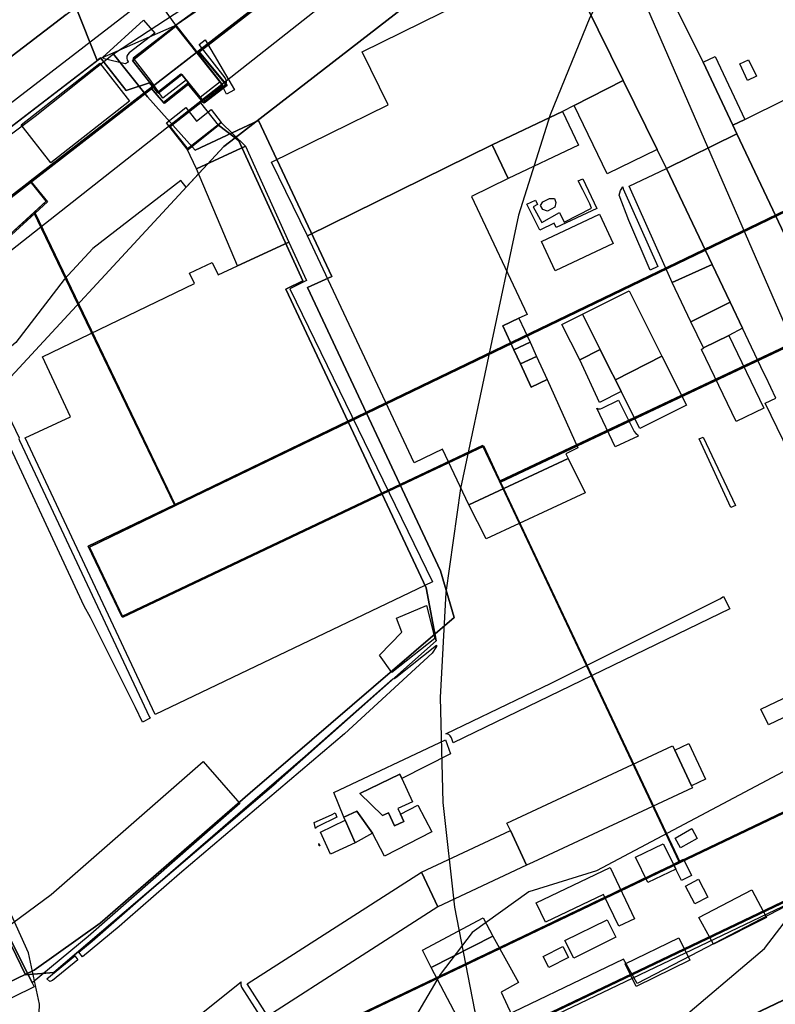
# Model space of a CAD drawing. Header units: metres. Extents: x 15747 to 16863, y 15840 to 16796.
# Tile 30 of 35: x 16537 to 16715, y 16133 to 16365. Entities that reach past the tile are written whole.
import ezdxf

# ---------------------------------------------------------------- set-up
doc = ezdxf.new("R2010")
doc.units = ezdxf.units.M
doc.linetypes.add('L00s01s', pattern=[3, 3, 0])
for name, color, linetype, true_color in [('02 Озеленение', 7, 'Continuous', 0xe4efdb), ('03 Существующее использование', 7, 'Continuous', 0x808080), ('04 Земельные участки (ЕГРН)', 7, 'Continuous', 0x1f3fbf), ('05 Застройка', 7, 'Continuous', 0x8c8c8c), ('06 Дороги и железная дорога', 7, 'Continuous', 0xb4b4b4), ('07 ЗОУИТ и СЗЗ', 7, 'Continuous', 0x000000), ('08 Красные линии и ЛГР', 7, 'Continuous', 0xff0000), ('10 ГПЗУ', 7, 'Continuous', 0x7b7bf2), ('12 ПЗЗ – территориальные зоны', 7, 'Continuous', 0x000000), ('13 Генплан – функциональные зоны', 7, 'Continuous', 0x000000)]:
    doc.layers.add(name, color=color, linetype=linetype, true_color=true_color)
doc.linetypes.add('L00s18t', pattern='A,10,[165,red_lns.shx,S=2,R=180,X=2.5,Y=2.5],10', length=20)

msp = doc.modelspace()

# ---------------------------------------------------------------- linework, layer by layer
at = {"layer": '02 Озеленение', "true_color": 0xe4efdb}
for points in [[(16562.38, 16355.22), (16561.66, 16354.83), (16556.69, 16356.01), (16556.49, 16356.19), (16556.34, 16356.26), (16565.96, 16365.12), (16568.62, 16362.01), (16562.61, 16357.39), (16562.29, 16357.04), (16562.08, 16356.62), (16562.02, 16356.15), (16562.11, 16355.69), (16562.34, 16355.28)], [(16584.76, 16349.2), (16584.98, 16349.37), (16585.36, 16349.81), (16585.54, 16350.37), (16585.5, 16350.95), (16585.23, 16351.47), (16579.08, 16359.33), (16580.52, 16360.44), (16587.43, 16348.64), (16585.58, 16347.67)], [(16663.36, 16316.18), (16662.85, 16317.21), (16659.51, 16315.56), (16656.47, 16321.71), (16658.47, 16322.64), (16658.91, 16321.6), (16657.91, 16321.08), (16659.94, 16317.39), (16664.12, 16319.75), (16665.23, 16317.5), (16671.7, 16320.75), (16671.31, 16321.76), (16669.68, 16325.12), (16668.55, 16327.18), (16669.63, 16327.67), (16672.94, 16320.69), (16672.93, 16320.69)], [(16687.35, 16307.02), (16685.55, 16306.15), (16680.52, 16317.88), (16678.2, 16323.83), (16678.51, 16324.94), (16679.09, 16325.81), (16679.2, 16325.31)], [(16661.75, 16323.08), (16662.94, 16323.04), (16663.31, 16322.12), (16663.05, 16321.01), (16661.27, 16320.05), (16660.24, 16320.42), (16659.65, 16321.38), (16660.17, 16322.27)], [(16567.55, 16200.46), (16565.71, 16199.59), (16564.08, 16202.99), (16553.48, 16224.24), (16551.94, 16226.91), (16529.83, 16274.42), (16532.3, 16275.67), (16536.61, 16266.6), (16536.6, 16266.4), (16536.73, 16265.95), (16567.36, 16200.73)], [(16682.54, 16267.42), (16682.72, 16267.02), (16677.28, 16264.52), (16672.96, 16273.57), (16673.3, 16273.45), (16673.78, 16273.44), (16674.23, 16273.59), (16678.05, 16275.51), (16681.78, 16268.1), (16682.14, 16267.64)], [(16697.08, 16266.35), (16698.02, 16266.8), (16705.69, 16250.61), (16704.56, 16250.14)], [(16639.08, 16194.66), (16638.62, 16195.89), (16638.37, 16196.32), (16638, 16196.64), (16637.54, 16196.83), (16637.35, 16196.84), (16662.14, 16208.77), (16701.98, 16228.67), (16702.84, 16229.22), (16704.36, 16226.31), (16699.48, 16223.95)], [(16635.12, 16217.71), (16635.14, 16217.41), (16634.1, 16215.85), (16613.37, 16196.8), (16574.51, 16163.77), (16562.21, 16153.09), (16560.2, 16151.34), (16551.62, 16144.21), (16550.75, 16145.31), (16553.84, 16147.88), (16553.87, 16147.9), (16572.35, 16164.07), (16589.45, 16178.86), (16604.13, 16191.52), (16624.79, 16209.78), (16625.1, 16209.84), (16625.52, 16210.07)], [(16611.62, 16177.14), (16607.1, 16174.97), (16606.63, 16174.63), (16606.56, 16174.5), (16606.26, 16175.9), (16610.31, 16177.73), (16611.21, 16178.15)], [(16607.57, 16170.38), (16607.44, 16170.37), (16607.32, 16170.92)], [(16549.75, 16144.48), (16550.5, 16143.5), (16544.47, 16138.64), (16543.86, 16138.4), (16543.17, 16139)], [(16593.45, 16130.32), (16590.71, 16130.88), (16588.02, 16129.79), (16578.48, 16129.92), (16589.02, 16138.35), (16588.94, 16138.18), (16588.93, 16137.6), (16589.14, 16137.05)]]:
    msp.add_lwpolyline(points, close=True, dxfattribs=at)
at = {"layer": '03 Существующее использование', "true_color": 0x808080}
for points in [[(16863.13, 16624.06), (16468.64, 16318.89), (16443.62, 16303.23), (16435.47, 16298.12), (16430.02, 16294.71), (16435.09, 16282.94), (16468.19, 16303.15), (16516.14, 16342.29), (16547.75, 16366.42), (16603.84, 16408.89), (16661.16, 16452.59), (16726.79, 16502.02), (16768.31, 16534.73), (16816.42, 16571.41), (16863.13, 16607.16)], [(16863.13, 16624.06), (16468.64, 16318.89), (16443.62, 16303.23), (16435.47, 16298.12), (16430.02, 16294.71), (16435.09, 16282.94), (16468.19, 16303.15), (16516.14, 16342.29), (16547.75, 16366.42), (16603.84, 16408.89), (16661.16, 16452.59), (16726.79, 16502.02), (16768.31, 16534.73), (16816.42, 16571.41), (16863.13, 16607.16)], [(16554.64, 16072.9), (16555.86, 16076.35), (16557.45, 16080.87), (16597.51, 16099.99), (16681.45, 16140.05), (16756.9, 16176.05), (16863.13, 16226.75), (16863.13, 16247.8), (16692.64, 16166.44), (16549.21, 16097.99), (16541.19, 16100.81), (16552.48, 16077.39), (16553.54, 16075.18)], [(16554.64, 16072.9), (16555.86, 16076.35), (16557.45, 16080.87), (16597.51, 16099.99), (16681.45, 16140.05), (16756.9, 16176.05), (16863.13, 16226.75), (16863.13, 16247.8), (16692.64, 16166.44), (16549.21, 16097.99), (16541.19, 16100.81), (16552.48, 16077.39), (16553.54, 16075.18)]]:
    msp.add_lwpolyline(points, close=True, dxfattribs=at)
msp.add_lwpolyline([(16547.75, 16366.42), (16516.14, 16342.29), (16468.19, 16303.15), (16435.09, 16282.94), (16443.93, 16264.97), (16446.93, 16258.79), (16469.5, 16272.64), (16469.96, 16273.08), (16470.44, 16273.5), (16470.94, 16273.91), (16502.1, 16298.04), (16568.34, 16349.27), (16567.67, 16350.11), (16563.37, 16355.61), (16573.57, 16363.68), (16573.71, 16363.63), (16578.74, 16357.32), (16581.2, 16359.22), (16863.13, 16577.28)], dxfattribs=at)
msp.add_lwpolyline([(16547.75, 16366.42), (16516.14, 16342.29), (16468.19, 16303.15), (16435.09, 16282.94), (16443.93, 16264.97), (16446.93, 16258.79), (16469.5, 16272.64), (16469.96, 16273.08), (16470.44, 16273.5), (16470.94, 16273.91), (16502.1, 16298.04), (16568.34, 16349.27), (16567.67, 16350.11), (16563.37, 16355.61), (16573.57, 16363.68), (16573.71, 16363.63), (16578.74, 16357.32), (16581.2, 16359.22), (16863.13, 16577.28)], dxfattribs=at)
at = {"layer": '03 Существующее использование', "true_color": 0xcfd1eb}
for points in [[(16558.92, 16357.05), (16566.93, 16346.99), (16578.15, 16334.46), (16593.12, 16341.45), (16610.38, 16304.68), (16604.71, 16302.02), (16636.06, 16235.28), (16639.25, 16224.27), (16591.13, 16182.86), (16555.79, 16152.18), (16540.2, 16141.07), (16527.86, 16135.18), (16545.46, 16096.18), (16669.97, 15839.57), (16700.73, 15839.57), (16863.13, 15917.27), (16863.13, 16275.89), (16828.45, 16264.93), (16789, 16248.17), (16698.43, 16448.34)], [(16591.13, 16182.86), (16639.25, 16224.27), (16636.06, 16235.28), (16604.71, 16302.02), (16610.38, 16304.68), (16593.12, 16341.45), (16578.15, 16334.46), (16566.93, 16346.99), (16558.92, 16357.05), (16540.41, 16342.36), (16456.43, 16279.71), (16490.38, 16213.15), (16502.7, 16187.45), (16506.53, 16179.58), (16509.7, 16173.06), (16527.86, 16135.18), (16540.2, 16141.07), (16555.79, 16152.18)]]:
    msp.add_lwpolyline(points, close=True, dxfattribs=at)
at = {"layer": '03 Существующее использование', "true_color": 0xf9e79f}
for points in [[(16573.56, 16250.66), (16614.49, 16270.37), (16743.64, 16332.55), (16725.65, 16369.21), (16701.15, 16424.8), (16700.32, 16426.71), (16700.6, 16429.25), (16703.02, 16429.93), (16695.06, 16445.86), (16694.19, 16446.61), (16680.63, 16436.12), (16579.11, 16357.6), (16585.69, 16349.71), (16580.3, 16345.54), (16579.93, 16346), (16576.66, 16350.02), (16570.93, 16345.47), (16567.98, 16348.99), (16539.51, 16326.97), (16543.29, 16322.23), (16540.38, 16319.57), (16550.78, 16297.97)], [(16540.38, 16319.57), (16467.75, 16253.17), (16475.52, 16237.06), (16508.89, 16167.83), (16509.7, 16168.21), (16527.79, 16130.82), (16526.93, 16130.41), (16541.19, 16100.81), (16549.21, 16097.99), (16692.64, 16166.44), (16692.01, 16167.79), (16650.24, 16256.17), (16646.25, 16264.63), (16622.48, 16253.37), (16561.1, 16224.28), (16553.2, 16240.85), (16573.56, 16250.66), (16550.78, 16297.97)]]:
    msp.add_lwpolyline(points, close=True, dxfattribs=at)
at = {"layer": '03 Существующее использование', "true_color": 0xcbb2cc}
msp.add_lwpolyline([(16756.53, 16306.3), (16753.59, 16312.27), (16743.64, 16332.55), (16614.49, 16270.37), (16573.56, 16250.66), (16553.2, 16240.85), (16561.1, 16224.28), (16622.48, 16253.37), (16646.25, 16264.63), (16650.24, 16256.17)], close=True, dxfattribs=at)
at = {"layer": '03 Существующее использование', "true_color": 0xcde1b7}
msp.add_lwpolyline([(16863.13, 16247.8), (16863.13, 16277.59), (16842.81, 16265.81), (16803.9, 16255.82), (16801.29, 16254.69), (16783.98, 16250.37), (16756.53, 16306.3), (16650.24, 16256.17), (16692.01, 16167.79), (16692.64, 16166.44)], close=True, dxfattribs=at)
at = {"layer": '04 Земельные участки (ЕГРН)', "true_color": 0x1f3fbf}
for points in [[(16863.13, 16624.06), (16468.64, 16318.89), (16443.62, 16303.23), (16435.47, 16298.12), (16430.02, 16294.71), (16435.09, 16282.94), (16468.19, 16303.15), (16516.14, 16342.29), (16547.75, 16366.42), (16603.84, 16408.89), (16661.16, 16452.59), (16726.79, 16502.02), (16768.31, 16534.73), (16816.42, 16571.41), (16863.13, 16607.16)], [(16573.56, 16250.66), (16614.49, 16270.37), (16743.64, 16332.55), (16725.65, 16369.21), (16701.15, 16424.8), (16700.32, 16426.71), (16700.6, 16429.25), (16703.02, 16429.93), (16695.06, 16445.86), (16694.19, 16446.61), (16680.63, 16436.12), (16579.11, 16357.6), (16585.69, 16349.71), (16580.3, 16345.54), (16579.93, 16346), (16576.66, 16350.02), (16570.93, 16345.47), (16567.98, 16348.99), (16539.51, 16326.97), (16543.29, 16322.23), (16540.38, 16319.57), (16550.78, 16297.97)], [(16563.37, 16355.61), (16567.67, 16350.11), (16568.34, 16349.27), (16569.44, 16347.87), (16575.05, 16352.3), (16579.97, 16346.15), (16584.71, 16349.82), (16573.71, 16363.63), (16573.57, 16363.68)], [(16756.53, 16306.3), (16753.59, 16312.27), (16743.64, 16332.55), (16614.49, 16270.37), (16573.56, 16250.66), (16553.2, 16240.85), (16561.1, 16224.28), (16622.48, 16253.37), (16646.25, 16264.63), (16650.24, 16256.17)], [(16540.38, 16319.57), (16467.75, 16253.17), (16475.52, 16237.06), (16508.89, 16167.83), (16509.7, 16168.21), (16527.79, 16130.82), (16526.93, 16130.41), (16541.19, 16100.81), (16549.21, 16097.99), (16692.64, 16166.44), (16692.01, 16167.79), (16650.24, 16256.17), (16646.25, 16264.63), (16622.48, 16253.37), (16561.1, 16224.28), (16553.2, 16240.85), (16573.56, 16250.66), (16550.78, 16297.97)], [(16863.13, 16247.8), (16863.13, 16277.59), (16842.81, 16265.81), (16803.9, 16255.82), (16801.29, 16254.69), (16783.98, 16250.37), (16756.53, 16306.3), (16650.24, 16256.17), (16692.01, 16167.79), (16692.64, 16166.44)], [(16554.64, 16072.9), (16555.86, 16076.35), (16557.45, 16080.87), (16597.51, 16099.99), (16681.45, 16140.05), (16756.9, 16176.05), (16863.13, 16226.75), (16863.13, 16247.8), (16692.64, 16166.44), (16549.21, 16097.99), (16541.19, 16100.81), (16552.48, 16077.39), (16553.54, 16075.18)]]:
    msp.add_lwpolyline(points, close=True, dxfattribs=at)
msp.add_lwpolyline([(16547.75, 16366.42), (16516.14, 16342.29), (16468.19, 16303.15), (16435.09, 16282.94), (16443.93, 16264.97), (16446.93, 16258.79), (16469.5, 16272.64), (16469.96, 16273.08), (16470.44, 16273.5), (16470.94, 16273.91), (16502.1, 16298.04), (16568.34, 16349.27), (16567.67, 16350.11), (16563.37, 16355.61), (16573.57, 16363.68), (16573.71, 16363.63), (16578.74, 16357.32), (16581.2, 16359.22), (16863.13, 16577.28)], dxfattribs=at)
at = {"layer": '05 Застройка', "true_color": 0x8c8c8c}
for points in [[(16705.07, 16340.34), (16706.02, 16338.3), (16689.35, 16330.11), (16687.16, 16334.57), (16679.14, 16350.89), (16664.47, 16380.72), (16675.34, 16385.99), (16681.19, 16388.75), (16698.07, 16355.19)], [(16604.71, 16314.28), (16596.18, 16331.61), (16623.73, 16345.16), (16617.58, 16357.66), (16664.47, 16380.72), (16679.14, 16350.89), (16667.6, 16344.94), (16664.85, 16343.58), (16648.26, 16335.67)], [(16570.95, 16367.58), (16575.2, 16370.64), (16577.83, 16366.98), (16573.58, 16363.92)], [(16570.55, 16346.69), (16567.61, 16350.96), (16563.52, 16356.2), (16573.58, 16363.92), (16584.05, 16350.55), (16579.35, 16346.86), (16576.16, 16351.05)], [(16705.07, 16340.34), (16698.07, 16355.19), (16700.87, 16356.52), (16707.88, 16341.67)], [(16708.51, 16350.89), (16706.67, 16354.79), (16708.76, 16355.78), (16710.6, 16351.88)], [(16555.66, 16354.95), (16562.65, 16346.01), (16544.09, 16331.49), (16537.1, 16340.43)], [(16679.14, 16350.89), (16687.16, 16334.57), (16675.42, 16328.85), (16667.6, 16344.94)], [(16723.57, 16301.15), (16706.02, 16338.3), (16705.07, 16340.34), (16707.88, 16341.67), (16709.12, 16342.32), (16723.57, 16349.43), (16742.05, 16310.58), (16733.82, 16306.38)], [(16576.29, 16334.68), (16571.43, 16340.92), (16576, 16344.48), (16578.49, 16341.3), (16581.94, 16344), (16584.32, 16340.95)], [(16648.26, 16335.67), (16664.85, 16343.58), (16668.63, 16335.64), (16652.03, 16327.74)], [(16578.5, 16330.02), (16576.29, 16334.68), (16584.32, 16340.95), (16590.05, 16335.42)], [(16706.02, 16338.3), (16723.57, 16301.15), (16737.23, 16272.23), (16720.71, 16264.42), (16719.39, 16263.8), (16718.3, 16263.17), (16712.7, 16274.77), (16715.21, 16275.96), (16712.8, 16280.99), (16712.37, 16281.89), (16707.33, 16292.45), (16704.41, 16298.58), (16700.17, 16307.46), (16689.35, 16330.11)], [(16588.17, 16307.15), (16578.5, 16330.02), (16590.05, 16335.42), (16600.28, 16312.71)], [(16642.75, 16250.84), (16636.54, 16263.93), (16629.82, 16260.69), (16604.71, 16314.28), (16648.26, 16335.67), (16652.03, 16327.74), (16643.4, 16323.48), (16656.52, 16295.7), (16654.55, 16294.79), (16650.74, 16293.01), (16653.37, 16287.37), (16654.93, 16284.02), (16657.46, 16278.59), (16661.23, 16280.37), (16668.45, 16264.24), (16665.61, 16262.85), (16666.17, 16261.74)], [(16689.35, 16330.11), (16700.17, 16307.46), (16690.7, 16303.2), (16680.57, 16325.92)], [(16663.13, 16305.96), (16659.87, 16312.87), (16673.57, 16319.33), (16676.83, 16312.42)], [(16568.72, 16201.37), (16538.09, 16266.58), (16548.75, 16271.53), (16542.17, 16285.7), (16577.99, 16302.97), (16576.82, 16305.45), (16582.21, 16307.98), (16583.58, 16305.03), (16588.17, 16307.15), (16600.28, 16312.71), (16604.41, 16303.67), (16600.53, 16301.76), (16634.16, 16232.61)], [(16704.41, 16298.58), (16695.1, 16293.97), (16690.7, 16303.2), (16700.17, 16307.46)], [(16677.32, 16280.3), (16676.05, 16282.81), (16673.73, 16287.41), (16673.18, 16288.5), (16669.53, 16295.74), (16680.54, 16301.29), (16688.32, 16285.85)], [(16707.33, 16292.45), (16704.11, 16290.76), (16698.15, 16287.81), (16695.1, 16293.97), (16704.41, 16298.58)], [(16664.71, 16293.31), (16669.53, 16295.74), (16673.18, 16288.5), (16673.73, 16287.41), (16668.91, 16284.98)], [(16657.19, 16289.15), (16653.37, 16287.37), (16650.74, 16293.01), (16654.55, 16294.79)], [(16698.15, 16287.81), (16704.11, 16290.76), (16712.34, 16273.57), (16705.82, 16270.45), (16697.66, 16287.41)], [(16653.37, 16287.37), (16657.19, 16289.15), (16658.73, 16285.78), (16654.93, 16284.02)], [(16673.73, 16287.41), (16676.05, 16282.81), (16677.32, 16280.3), (16678.71, 16277.53), (16673.56, 16274.93), (16668.91, 16284.98)], [(16654.93, 16284.02), (16658.73, 16285.78), (16661.23, 16280.37), (16657.46, 16278.59)], [(16688.32, 16285.85), (16694.13, 16274.33), (16683.12, 16268.78), (16678.71, 16277.53), (16677.32, 16280.3)], [(16642.75, 16250.84), (16666.17, 16261.74), (16670.22, 16253.67), (16646.82, 16242.77)], [(16625.67, 16224.1), (16632.73, 16227.09), (16634.72, 16219.3), (16624.59, 16211.25), (16621.69, 16215.32), (16626.94, 16220.75)], [(16718.69, 16205.98), (16720.36, 16202.22), (16713.45, 16198.92), (16711.68, 16202.61)], [(16626.91, 16186.3), (16626.45, 16187.33), (16617.02, 16182.76), (16622.35, 16177.53), (16623.79, 16178.18), (16625.17, 16175.12), (16627.38, 16176.12), (16626.59, 16177.88), (16630.72, 16180.01), (16633.99, 16173.68), (16622.84, 16167.92), (16620.04, 16173.35), (16616.31, 16178.53), (16613.23, 16177.14), (16610.89, 16183), (16637.21, 16195.36), (16638.44, 16192.11)], [(16651.73, 16175.75), (16690.77, 16194), (16691.33, 16192.95), (16695.28, 16184.56), (16695.53, 16184.06), (16657.92, 16166.52), (16656.39, 16165.8), (16652.55, 16174)], [(16691.33, 16192.95), (16694.63, 16194.5), (16698.58, 16186.12), (16695.28, 16184.56)], [(16588.72, 16180.39), (16552.89, 16149.03), (16539.73, 16138.09), (16533.34, 16150.87), (16544.22, 16158.93), (16580.06, 16190.29)], [(16626.45, 16187.33), (16626.91, 16186.3), (16629.43, 16180.73), (16626, 16179.18), (16626.59, 16177.88), (16627.38, 16176.12), (16625.17, 16175.12), (16623.79, 16178.18), (16622.35, 16177.53), (16617.02, 16182.76)], [(16613.23, 16177.14), (16616.31, 16178.53), (16620.04, 16173.35), (16615.96, 16171.12), (16613.56, 16176.41)], [(16513.4, 16172.05), (16521.07, 16175.84), (16533.34, 16150.87), (16539.73, 16138.09), (16540.2, 16137.14), (16535.24, 16134.7), (16527.63, 16130.98), (16509.14, 16169.94)], [(16613.56, 16176.41), (16615.96, 16171.12), (16610.08, 16168.46), (16607.75, 16173.62)], [(16692.72, 16169.94), (16691.42, 16172.23), (16695.33, 16174.45), (16696.63, 16172.15)], [(16652.55, 16174), (16656.39, 16165.8), (16635.4, 16155.99), (16631.56, 16164.2)], [(16682.07, 16167.72), (16688.58, 16170.88), (16691, 16166.09), (16691.57, 16164.92), (16684.96, 16161.73)], [(16658.65, 16156.92), (16676.1, 16165.27), (16681.87, 16153.21), (16678.1, 16151.41), (16674.5, 16158.94), (16660.81, 16152.39)], [(16692.9, 16162.2), (16691.57, 16164.92), (16691, 16166.09), (16693.4, 16167.26), (16695.31, 16163.38)], [(16631.56, 16164.2), (16635.4, 16155.99), (16595.3, 16130.22), (16590.41, 16137.86)], [(16696.06, 16156.7), (16693.86, 16160.91), (16696.93, 16162.52), (16699.14, 16158.31)], [(16709.55, 16160.03), (16712.96, 16153.47), (16700.44, 16147.17), (16697.03, 16153.47)], [(16633.83, 16141.72), (16631.8, 16145.79), (16646.14, 16153.41), (16648.39, 16149.08)], [(16665.39, 16148.09), (16675.36, 16152.98), (16677.41, 16148.88), (16667.49, 16143.92)], [(16642.13, 16126.22), (16639.18, 16131.54), (16633.83, 16141.72), (16648.39, 16149.08), (16654.47, 16138.15), (16650.36, 16135.88), (16652.9, 16130.47)], [(16661.6, 16141.72), (16660.29, 16144.33), (16664.95, 16146.66), (16666.26, 16144.05)], [(16682.23, 16137.23), (16679.63, 16142.53), (16692.29, 16148.73), (16694.89, 16143.43)]]:
    msp.add_lwpolyline(points, close=True, dxfattribs=at)
at = {"layer": '06 Дороги и железная дорога', "true_color": 0xb4b4b4}
msp.add_lwpolyline([(16633.64, 15885.21), (16490.24, 16182.01), (16490.59, 16182.59), (16493.2, 16181.74), (16495.96, 16181.98), (16494.43, 16185.8), (16498.32, 16189.44), (16473.16, 16242.02), (16468.57, 16239.8), (16466.57, 16243.37), (16466.73, 16243.9), (16471.1, 16246.42), (16459.9, 16268.98), (16455.3, 16267.08), (16453.85, 16269.57), (16453.46, 16271.04), (16451.54, 16269.31), (16450.88, 16268.18), (16450.37, 16266.4), (16449.77, 16266.12), (16444.83, 16276.48), (16803.33, 16552.4)], dxfattribs=at)
at = {"layer": '07 ЗОУИТ и СЗЗ', "true_color": 0x000000}
for points in [[(16863.13, 16658.51), (16852.2, 16648.54), (16819.99, 16610.89), (16682.55, 16387.81), (16671.3, 16365.73), (16661.91, 16342.78), (16654.44, 16319.14), (16640.76, 16254.69), (16637.34, 16230.13), (16635.96, 16205.37)], [(16426.79, 16258.92), (16438.96, 16256.69), (16455.32, 16258.47), (16478.69, 16268.87), (16509, 16290.67), (16638.52, 16392.63), (16646.5, 16400.51), (16653.02, 16411.02), (16655.85, 16418.78), (16657.6, 16431.02), (16655.18, 16447.33), (16640.92, 16487.99), (16601.79, 16537.23), (16582.44, 16564.85), (16579.34, 16577.18), (16572.26, 16590.12), (16561.32, 16604.79), (16552.04, 16612.96), (16537.09, 16619.85), (16524.85, 16621.61), (16508.57, 16619.21), (16497.35, 16613.98), (16381.65, 16527.35)], [(16090.81, 16382.43), (16090.88, 16379.98), (16396.34, 16177.84), (16434.09, 16182.24), (16492.38, 16196.91), (16493.3, 16197.6), (16455.18, 16278.7), (16485.51, 16299.36), (16493.58, 16308.44), (16555.62, 16356.02), (16573.32, 16363.75), (16680.3, 16436.25), (16863.13, 16577.66)], [(16433.71, 16103.59), (16454.03, 16085.36), (16464.41, 16072.27), (16476.62, 16061.16), (16497.95, 16048.63), (16521.73, 16041.7), (16544.37, 16038.51), (16569.03, 16040.37), (16592.49, 16048.22), (16606.74, 16056.57), (16712.51, 16146.21), (16722.59, 16159.29), (16730.39, 16173.85), (16735.68, 16189.49), (16738.32, 16205.79), (16737.19, 16230.54), (16730.08, 16264.07), (16670.82, 16400.34)], [(16422.45, 16036.72), (16487.51, 16072.26), (16499.53, 16076.08), (16519.12, 16086.99), (16531.18, 16098.18), (16537.48, 16108.83), (16540.96, 16120.7), (16541.43, 16133.06), (16538.85, 16145.15), (16529.33, 16166.06), (16503.92, 16212.25), (16484.86, 16237.81), (16475.67, 16246.08), (16464.73, 16251.85), (16448.58, 16255.05), (16436.27, 16253.89)], [(16863.13, 16074.31), (16811.53, 16181.14), (16804.54, 16191.32), (16795.25, 16199.48), (16776.27, 16207.29), (16759.81, 16207.59), (16747.9, 16204.27), (16672.84, 16164.51), (16656.87, 16159.56), (16643.53, 16149.92), (16635.98, 16140.08), (16554.7, 16001.79), (16550.61, 15990.12), (16549.5, 15977.8)], [(16635.96, 16205.37), (16636.62, 16180.59), (16639.34, 16155.94), (16644.08, 16131.61), (16650.81, 16107.74), (16659.49, 16084.52), (16690.02, 16019.78), (16699.13, 15996.71), (16765, 15859.01), (16777.19, 15839.57)]]:
    msp.add_lwpolyline(points, dxfattribs=at)
at = {"layer": '08 Красные линии и ЛГР', "true_color": 0xfe0004}
for points in [[(16576.03, 16325.69), (16584.92, 16335.28), (16724.38, 16443.15), (16816.24, 16514.2), (16834.05, 16527.97), (16863.13, 16550.47)], [(16576.03, 16325.69), (16574.82, 16327.32), (16554.04, 16311.24), (16547.26, 16303.96), (16535.86, 16289.08), (16493.6, 16253.33), (16495.29, 16249.79)], [(16552.22, 16077.57), (16556.72, 16079.71), (16598.09, 16099.46), (16642.47, 16120.64), (16732.72, 16163.71), (16822.97, 16206.78), (16863.13, 16225.94)], [(16560.9, 16059.55), (16606.59, 16081.35), (16863.13, 16203.78)]]:
    msp.add_lwpolyline(points, dxfattribs=at)
at = {"layer": '08 Красные линии и ЛГР', "linetype": 'L00s01s', "true_color": 0xff0000, "flags": 128}
for points in [[(16539.25, 16327.15), (16580.94, 16359.4), (16660.04, 16420.58), (16806.76, 16534.06)], [(16539.25, 16327.15), (16580.94, 16359.4), (16660.04, 16420.58), (16806.76, 16534.06)], [(16467.5, 16253.34), (16543.03, 16322.41), (16539.25, 16327.15)], [(16467.5, 16253.34), (16543.03, 16322.41), (16539.25, 16327.15)], [(16863.13, 16248.1), (16548.95, 16098.17), (16540.93, 16100.99)], [(16556.72, 16079.71), (16557.19, 16081.05), (16863.13, 16227.05)]]:
    msp.add_lwpolyline(points, dxfattribs=at)
at = {"layer": '08 Красные линии и ЛГР', "linetype": 'L00s18t', "true_color": 0xff0101, "flags": 128}
for points in [[(16560.85, 16224.45), (16552.94, 16241.03), (16573.3, 16250.84), (16743.38, 16332.73), (16753.33, 16312.45), (16756.24, 16306.46)], [(16756.24, 16306.46), (16649.98, 16256.35), (16645.99, 16264.81), (16560.85, 16224.45)]]:
    msp.add_lwpolyline(points, dxfattribs=at)
at = {"layer": '10 ГПЗУ', "true_color": 0x7b7bf2}
for points in [[(16573.3, 16250.84), (16550.52, 16298.15), (16540.12, 16319.75), (16543.03, 16322.41), (16539.25, 16327.15), (16567.72, 16349.17), (16570.67, 16345.65), (16576.4, 16350.2), (16579.67, 16346.18), (16580.04, 16345.72), (16585.43, 16349.89), (16578.85, 16357.78), (16680.37, 16436.3), (16693.93, 16446.79), (16694.8, 16446.04), (16702.76, 16430.11), (16700.34, 16429.43), (16700.06, 16426.89), (16700.89, 16424.98), (16725.39, 16369.39), (16743.38, 16332.73), (16614.23, 16270.55)], [(16694.8, 16446.04), (16702.76, 16430.11), (16700.34, 16429.43), (16700.06, 16426.89), (16700.89, 16424.98), (16587.57, 16337.33), (16583.71, 16340.31), (16579.52, 16345.61), (16579.71, 16346.33), (16584.45, 16350), (16573.45, 16363.81), (16600.13, 16382.15)], [(16694.8, 16446.04), (16702.76, 16430.11), (16700.34, 16429.43), (16700.06, 16426.89), (16700.89, 16424.98), (16587.57, 16337.33), (16583.71, 16340.31), (16579.52, 16345.61), (16579.71, 16346.33), (16584.45, 16350), (16573.45, 16363.81), (16600.13, 16382.15)], [(16555.84, 16356.19), (16561.85, 16348.54), (16567.41, 16350.29), (16568.08, 16349.45), (16569.18, 16348.05), (16574.79, 16352.48), (16579.71, 16346.33), (16579.52, 16345.61), (16572.3, 16339.91), (16576.49, 16334.61), (16583.71, 16340.31), (16587.57, 16337.33), (16584.92, 16335.28), (16520.16, 16265.38), (16475.26, 16237.24), (16474.8, 16236.95), (16454.52, 16278.41), (16485.67, 16299.47), (16493.72, 16308.61)], [(16587.57, 16337.33), (16588.49, 16336.61), (16603.57, 16303.62), (16599.6, 16301.67), (16632.7, 16231.26), (16635.05, 16218.7), (16597.27, 16185.26), (16544.79, 16140.51), (16538.14, 16139.97), (16521.33, 16174.63), (16509.23, 16168.84), (16508.54, 16168.51), (16504.71, 16176.15), (16501.04, 16183.45), (16498.87, 16182.33), (16497.49, 16185), (16499.67, 16186.12), (16474.8, 16236.95), (16475.26, 16237.24), (16520.16, 16265.38), (16584.92, 16335.28)], [(16587.57, 16337.33), (16588.49, 16336.61), (16603.57, 16303.62), (16599.6, 16301.67), (16632.7, 16231.26), (16635.05, 16218.7), (16597.27, 16185.26), (16544.79, 16140.51), (16538.14, 16139.97), (16521.33, 16174.63), (16509.23, 16168.84), (16508.54, 16168.51), (16508.42, 16168.45), (16475.26, 16237.24), (16520.16, 16265.38), (16584.92, 16335.28)], [(16756.27, 16306.48), (16649.98, 16256.35), (16645.99, 16264.81), (16622.22, 16253.55), (16560.84, 16224.46), (16552.94, 16241.03), (16573.3, 16250.84), (16614.23, 16270.55), (16743.38, 16332.73), (16753.33, 16312.45)], [(16540.12, 16319.75), (16550.52, 16298.15), (16573.3, 16250.84), (16552.94, 16241.03), (16560.84, 16224.46), (16622.22, 16253.55), (16645.99, 16264.81), (16649.98, 16256.35), (16691.75, 16167.97), (16692.38, 16166.62), (16548.95, 16098.17), (16540.93, 16100.99), (16526.67, 16130.59), (16527.53, 16131), (16509.44, 16168.39), (16508.63, 16168.01), (16475.26, 16237.24), (16467.49, 16253.35)], [(16863.13, 16248.1), (16692.38, 16166.62), (16691.75, 16167.97), (16649.98, 16256.35), (16756.27, 16306.48), (16783.72, 16250.55), (16801.03, 16254.87), (16803.64, 16256), (16842.55, 16265.99), (16863.13, 16277.92)], [(16554.38, 16073.08), (16553.28, 16075.36), (16552.22, 16077.57), (16540.93, 16100.99), (16548.95, 16098.17), (16692.38, 16166.62), (16863.13, 16248.1), (16863.13, 16227.05), (16756.64, 16176.23), (16681.19, 16140.23), (16597.25, 16100.17), (16557.19, 16081.05), (16555.6, 16076.53)], [(16863.13, 16131.44), (16808.81, 16105.26), (16799.86, 16100.94), (16795.26, 16098.73), (16620.03, 16014.28), (16603.13, 16006.14), (16598.41, 16015.85), (16590.78, 16012.12), (16566.39, 16062.17), (16685.79, 16119.15), (16770.81, 16159.72), (16795.82, 16171.66), (16863.13, 16203.78)], [(16863.13, 16131.44), (16808.81, 16105.26), (16799.86, 16100.94), (16795.26, 16098.73), (16620.03, 16014.28), (16603.13, 16006.14), (16598.41, 16015.85), (16590.78, 16012.12), (16566.39, 16062.17), (16685.79, 16119.15), (16770.81, 16159.72), (16795.82, 16171.66), (16863.13, 16203.78)]]:
    msp.add_lwpolyline(points, close=True, dxfattribs=at)
for points in [[(16540.93, 16100.99), (16508.42, 16168.45), (16508.54, 16168.51), (16509.23, 16168.84), (16513.19, 16170.73), (16521.33, 16174.63), (16538.14, 16139.97), (16544.79, 16140.51), (16597.27, 16185.26), (16635.05, 16218.7), (16632.7, 16231.26), (16599.6, 16301.67), (16603.57, 16303.62), (16588.49, 16336.61), (16587.57, 16337.33), (16700.89, 16424.98)], [(16540.93, 16100.99), (16508.42, 16168.45), (16508.54, 16168.51), (16509.23, 16168.84), (16513.19, 16170.73), (16521.33, 16174.63), (16538.14, 16139.97), (16544.79, 16140.51), (16597.27, 16185.26), (16635.05, 16218.7), (16632.7, 16231.26), (16599.6, 16301.67), (16603.57, 16303.62), (16588.49, 16336.61), (16587.57, 16337.33), (16700.89, 16424.98)], [(16540.93, 16100.99), (16508.42, 16168.45), (16508.54, 16168.51), (16509.23, 16168.84), (16513.19, 16170.73), (16521.33, 16174.63), (16538.14, 16139.97), (16544.79, 16140.51), (16597.27, 16185.26), (16635.05, 16218.7), (16632.7, 16231.26), (16599.6, 16301.67), (16603.57, 16303.62), (16588.49, 16336.61), (16587.57, 16337.33), (16700.89, 16424.98)], [(16725.39, 16369.39), (16783.72, 16250.55), (16801.03, 16254.87), (16803.64, 16256), (16842.55, 16265.99), (16844.76, 16259.9), (16863.13, 16266.31), (16863.13, 16230.57), (16806.19, 16201.49), (16733.19, 16164.28), (16724.78, 16159.92), (16695.02, 16144.47), (16682.48, 16137.96), (16681.69, 16139.35), (16679.24, 16143.69), (16611.16, 16110.93)], [(16725.39, 16369.39), (16783.72, 16250.55), (16801.03, 16254.87), (16803.64, 16256), (16842.55, 16265.99), (16844.76, 16259.9), (16863.13, 16266.31), (16863.13, 16230.57), (16806.19, 16201.49), (16733.19, 16164.28), (16724.78, 16159.92), (16695.02, 16144.47), (16682.48, 16137.96), (16681.69, 16139.35), (16679.24, 16143.69), (16611.16, 16110.93)], [(16725.39, 16369.39), (16783.72, 16250.55), (16801.03, 16254.87), (16803.64, 16256), (16842.55, 16265.99), (16844.76, 16259.9), (16863.13, 16266.31), (16863.13, 16230.57), (16806.19, 16201.49), (16733.19, 16164.28), (16724.78, 16159.92), (16695.02, 16144.47), (16682.48, 16137.96), (16681.69, 16139.35), (16679.24, 16143.69), (16611.16, 16110.93)], [(16704.47, 16128.06), (16770.81, 16159.72), (16795.71, 16110.11)]]:
    msp.add_lwpolyline(points, dxfattribs=at)
at = {"layer": '12 ПЗЗ – территориальные зоны', "true_color": 0x000000}
for points in [[(16540.12, 16319.75), (16543.03, 16322.41), (16539.25, 16327.15), (16567.72, 16349.17), (16567.72, 16349.16), (16570.67, 16345.65), (16576.4, 16350.2), (16580.03, 16345.72), (16585.43, 16349.89), (16578.85, 16357.78), (16580.94, 16359.4), (16660.04, 16420.58), (16693.93, 16446.79), (16694.8, 16446.04), (16702.75, 16430.11), (16700.89, 16424.98), (16725.4, 16369.39), (16743.38, 16332.74), (16573.3, 16250.84)], [(16863.13, 16248.1), (16692.38, 16166.62), (16691.75, 16167.97), (16649.98, 16256.35), (16756.23, 16306.46), (16863.13, 16357.41)], [(16645.99, 16264.81), (16560.84, 16224.46), (16552.94, 16241.03), (16573.3, 16250.84), (16743.38, 16332.74), (16753.33, 16312.45), (16756.23, 16306.46), (16649.98, 16256.35)], [(16548.95, 16098.17), (16540.93, 16100.99), (16526.67, 16130.59), (16527.53, 16131), (16509.44, 16168.39), (16508.63, 16168.01), (16501.09, 16183.64), (16475.26, 16237.24), (16467.49, 16253.35), (16540.12, 16319.75), (16573.3, 16250.84), (16552.94, 16241.03), (16560.84, 16224.46), (16645.99, 16264.81), (16649.98, 16256.35), (16691.75, 16167.97), (16692.38, 16166.62)], [(16863.13, 16227.05), (16756.64, 16176.23), (16681.19, 16140.23), (16597.26, 16100.18), (16557.19, 16081.05), (16556.72, 16079.72), (16554.38, 16073.08), (16552.22, 16077.57), (16540.93, 16100.99), (16548.95, 16098.17), (16692.38, 16166.62), (16863.13, 16248.1)], [(16863.13, 16203.78), (16574.13, 16065.86), (16566.39, 16062.17), (16560.9, 16059.55), (16554.38, 16073.08), (16556.72, 16079.72), (16557.19, 16081.05), (16597.26, 16100.18), (16681.19, 16140.23), (16756.64, 16176.23), (16863.13, 16227.05)], [(16863.13, 16203.78), (16863.13, 16131.44), (16808.81, 16105.26), (16799.86, 16100.94), (16620.03, 16014.28), (16602.89, 16006.02), (16598.21, 16015.66), (16590.78, 16012.12), (16566.39, 16062.17), (16574.13, 16065.86)]]:
    msp.add_lwpolyline(points, close=True, dxfattribs=at)
for points in [[(16660.04, 16420.58), (16580.94, 16359.4), (16578.85, 16357.78), (16585.43, 16349.89), (16580.03, 16345.72), (16576.4, 16350.2), (16570.67, 16345.65), (16567.72, 16349.16), (16567.72, 16349.17), (16568.08, 16349.45), (16567.41, 16350.29), (16561.85, 16348.54), (16555.84, 16356.18), (16555.02, 16355.56), (16549.91, 16368.43)], [(16549.91, 16368.43), (16555.02, 16355.56), (16555.84, 16356.18), (16561.85, 16348.54), (16567.41, 16350.29), (16568.08, 16349.45), (16539.25, 16327.15), (16543.03, 16322.41), (16467.51, 16253.36), (16475.46, 16236.82), (16485.78, 16215.45), (16499.88, 16186.17), (16501.04, 16183.45), (16498.87, 16182.33), (16498.86, 16182.33), (16497.49, 16185), (16499.67, 16186.12), (16474.8, 16236.95), (16460.02, 16267.16), (16459.53, 16266.86), (16459.67, 16267.07), (16446.64, 16259.03), (16443.67, 16265.15), (16434.83, 16283.12)]]:
    msp.add_lwpolyline(points, dxfattribs=at)
at = {"layer": '13 Генплан – функциональные зоны', "true_color": 0x3c3c3c}
msp.add_lwpolyline([(16055.68, 16268.32), (16513.82, 16601.81), (16580.5, 16667.65), (16643.2, 16729.56), (16666.14, 16752.21), (16723.82, 16795.57), (16863.13, 16795.57), (16863.13, 16577.68), (16818.25, 16542.96), (16739.08, 16481.8), (16660.02, 16420.54), (16580.96, 16359.38), (16501.79, 16298.22), (16470.65, 16274.09), (16420.62, 16243.07)], dxfattribs=at)
msp.add_lwpolyline([(16863.13, 15917.88), (16699.54, 15839.57), (15897.16, 15839.57), (15900.67, 15841.77), (15866.64, 15895.92), (15912.23, 15924.49), (15996.96, 15977.65), (16081.7, 16030.69), (16166.43, 16083.84), (16251.16, 16136.88), (16335.89, 16190.03), (16420.62, 16243.07), (16470.65, 16274.09), (16501.79, 16298.22), (16580.96, 16359.38), (16660.02, 16420.54), (16739.08, 16481.8), (16818.25, 16542.96), (16863.13, 16577.68)], close=True, dxfattribs=at)
at = {"layer": '13 Генплан – функциональные зоны', "true_color": 0x000000}
for points in [[(15897.16, 15839.57), (15900.67, 15841.77), (15866.64, 15895.92), (15912.23, 15924.49), (15996.96, 15977.65), (16081.7, 16030.69), (16166.43, 16083.84), (16251.16, 16136.88), (16335.89, 16190.03), (16420.62, 16243.07), (16470.65, 16274.09), (16501.79, 16298.22), (16580.96, 16359.38), (16660.02, 16420.54), (16739.08, 16481.8), (16818.25, 16542.96), (16863.13, 16577.68)], [(16863.13, 16577.68), (16818.25, 16542.96), (16739.08, 16481.8), (16660.02, 16420.54), (16580.96, 16359.38), (16501.79, 16298.22), (16470.65, 16274.09), (16420.62, 16243.07), (16335.89, 16190.03), (16251.16, 16136.88), (16166.43, 16083.84), (16081.7, 16030.69), (15996.96, 15977.65), (15912.23, 15924.49), (15866.64, 15895.92), (15900.67, 15841.77), (15897.16, 15839.57)]]:
    msp.add_lwpolyline(points, dxfattribs=at)

doc.saveas('drawing.dxf')
